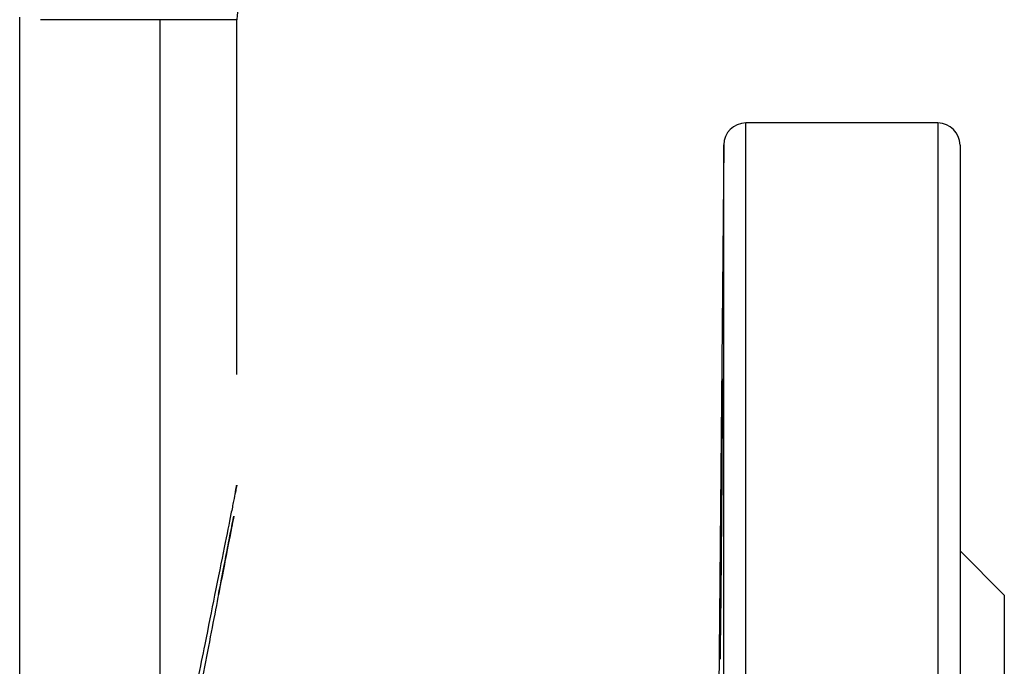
# Model space of a CAD drawing. Header units: millimetres. Extents: x 448 to 1828, y 150 to 1321.
# Tile 13 of 61: x 601 to 668, y 739 to 783. Entities that reach past the tile are written whole.
import ezdxf

# ---------------------------------------------------------------- set-up
doc = ezdxf.new("R2010")
doc.units = ezdxf.units.MM

msp = doc.modelspace()

# ---------------------------------------------------------------- linework, layer by layer
at = {"color": 7, "linetype": 'Continuous', "lineweight": 25}
for p, q in [((601.329, 725.861), (601.33, 783.429)), ((610.849, 783.256), (602.738, 783.256)), ((610.849, 725.861), (610.849, 783.256)), ((616.037, 759.203), (616.037, 783.256)), ((663.537, 776.256), (650.524, 776.256)), ((649.024, 774.77), (648.632, 729.863)), ((616.036, 751.713), (615.938, 751.228)), ((668.037, 744.256), (665.037, 747.256)), ((668.037, 744.256), (668.037, 588.256))]:
    msp.add_line(p, q, dxfattribs=at)
at = {"color": 8, "linetype": 'Continuous', "lineweight": 25}
for p, q in [((616.037, 783.256), (610.849, 783.256)), ((650.524, 556.256), (650.524, 776.256)), ((663.537, 776.256), (663.537, 556.256)), ((649.024, 557.743), (649.024, 774.77))]:
    msp.add_line(p, q, dxfattribs=at)
at = {"color": 7, "linetype": 'Continuous', "lineweight": 25}
for centre, radius, start, end in [((619.037, 783.256), 3, 90, 180), ((650.524, 774.756), 1.5, 90, 179.5), ((663.537, 774.756), 1.5, 0, 90)]:
    msp.add_arc(centre, radius, start, end, dxfattribs=at)
for points, knots in [([(665.037, 774.756), (665.037, 774.756), (665.037, 763.325), (665.037, 722.63), (665.037, 695.032), (665.037, 637.481), (665.037, 609.882), (665.037, 569.188), (665.037, 557.756), (665.037, 557.756)], [0, 0, 0, 0, 0.25, 0.25, 0.5, 0.5, 0.75, 0.75, 1, 1, 1, 1]), ([(648.94, 756.123), (648.94, 756.196), (648.941, 756.341), (648.942, 756.549), (648.942, 756.749), (648.943, 756.942), (648.944, 757.127), (648.945, 757.421), (648.945, 757.795), (648.946, 758.195), (648.945, 758.51), (648.944, 758.813), (648.941, 758.962), (648.934, 758.798), (648.925, 758.298), (648.913, 757.421), (648.899, 756.242), (648.884, 754.772), (648.871, 753.449), (648.862, 752.461), (648.858, 752.004), (648.852, 751.433), (648.845, 750.571), (648.832, 749.101), (648.821, 747.666), (648.811, 746.361), (648.804, 745.479), (648.799, 744.663), (648.795, 744.01), (648.791, 743.487), (648.789, 743.074), (648.788, 742.817), (648.787, 742.688)], [0, 0, 0, 0, 0.010416, 0.020816, 0.031208, 0.0416, 0.052001, 0.06242, 0.093665, 0.124912, 0.156203, 0.187498, 0.250103, 0.307906, 0.368816, 0.432832, 0.499953, 0.556095, 0.624874, 0.650296, 0.661961, 0.672927, 0.709781, 0.749947, 0.820828, 0.853607, 0.886185, 0.916095, 0.945906, 0.963967, 0.981974, 1, 1, 1, 1]), ([(648.787, 742.688), (648.787, 742.619), (648.786, 742.48), (648.785, 742.281), (648.784, 742.089), (648.783, 741.904), (648.782, 741.726), (648.781, 741.439), (648.78, 741.07), (648.78, 740.669), (648.78, 740.346), (648.782, 740.024), (648.786, 739.843), (648.794, 740.008), (648.805, 740.528), (648.818, 741.347), (648.833, 742.487), (648.847, 743.696), (648.856, 744.594), (648.86, 744.975), (648.865, 745.506), (648.875, 746.6), (648.887, 748.009), (648.901, 749.722), (648.911, 751.065), (648.919, 752.329), (648.925, 753.209), (648.929, 754.039), (648.933, 754.716), (648.936, 755.268), (648.938, 755.71), (648.939, 755.985), (648.94, 756.123)], [0, 0, 0, 0, 0.009952, 0.019877, 0.029787, 0.039696, 0.049615, 0.059559, 0.08993, 0.120299, 0.151268, 0.182241, 0.245305, 0.309566, 0.375023, 0.42689, 0.489356, 0.562405, 0.584851, 0.595612, 0.606063, 0.644751, 0.714499, 0.749918, 0.817207, 0.849229, 0.881362, 0.911801, 0.94229, 0.961529, 0.980747, 1, 1, 1, 1]), ([(614.801, 744.302), (615.08, 745.738), (615.311, 746.923), (615.653, 748.684), (615.765, 749.258), (615.857, 749.733), (615.837, 749.632), (615.669, 748.768), (615.521, 748.004), (615.111, 745.894), (614.849, 744.55), (614.235, 741.391), (613.883, 739.578), (613.107, 735.587), (612.684, 733.41), (611.784, 728.778), (611.306, 726.323), (610.809, 723.762)], [0, 0, 0, 0, 0.125, 0.125, 0.25, 0.25, 0.375, 0.375, 0.5, 0.5, 0.625, 0.625, 0.75, 0.75, 0.875, 0.875, 1, 1, 1, 1])]:
    msp.add_open_spline(points, degree=3, knots=knots, dxfattribs=at)
at = {"color": 8, "linetype": 'Continuous', "lineweight": 25}
msp.add_open_spline([(615.941, 751.239), (615.947, 751.27), (615.959, 751.333), (615.976, 751.415), (615.991, 751.488), (616.003, 751.55), (616.014, 751.603), (616.022, 751.646), (616.029, 751.68), (616.034, 751.703), (616.037, 751.718), (616.039, 751.729), (616.021, 751.64), (615.948, 751.277), (615.825, 750.662), (615.6, 749.54), (615.203, 747.563), (614.595, 744.53), (613.822, 740.683), (613.071, 736.939), (612.393, 733.553), (611.973, 731.461), (611.649, 729.844), (611.343, 728.322), (611.077, 726.994), (610.895, 726.09), (610.849, 725.861)], degree=3, knots=[0, 0, 0, 0, 0.011118, 0.022202, 0.033249, 0.044261, 0.055238, 0.066179, 0.077084, 0.087953, 0.098786, 0.109583, 0.1639, 0.219124, 0.275238, 0.332237, 0.439685, 0.554822, 0.652682, 0.777406, 0.839419, 0.888786, 0.91702, 0.944436, 0.985927, 1, 1, 1, 1], dxfattribs=at)

doc.saveas('drawing.dxf')
